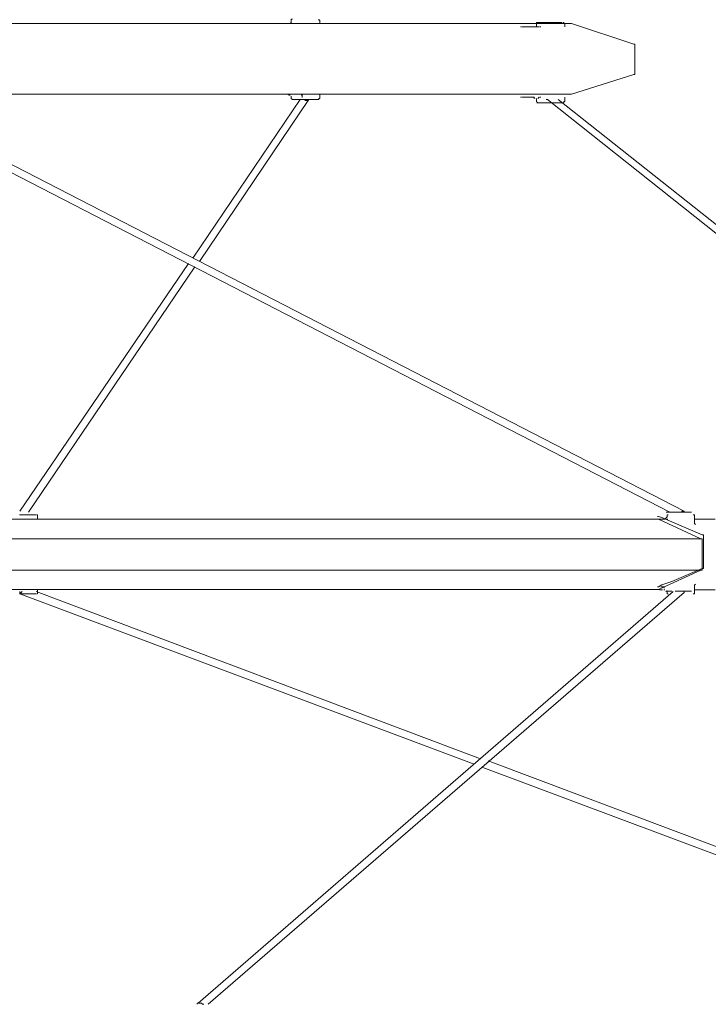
# Model space of a CAD drawing. Header units: millimetres. Extents: x 32.1 to 48.5, y -27.6 to 7.4.
# Tile 14 of 43: x 39.5 to 41.5, y -24.5 to -21.7. Entities that reach past the tile are written whole.
import ezdxf

# ---------------------------------------------------------------- set-up
doc = ezdxf.new("R2010")
doc.units = ezdxf.units.MM
doc.header["$MEASUREMENT"] = 0
doc.layers.add('Livello 1', color=7, linetype='Continuous', lineweight=0)

# ---------------------------------------------------------------- blocks, each defined once
blk = doc.blocks.new('Block_0')
at = {"layer": 'Livello 1', "color": 250, "lineweight": 5, "true_color": 0x1d1d1b}
for points, knots in [([(40.317, -21.6656), (40.317, -21.6656), (40.317, -21.6656), (40.317, -21.6656), (40.317, -21.6656), (40.3138, -21.6656), (40.3138, -21.6656), (40.3138, -21.6656), (40.3138, -21.6688), (40.3138, -21.6688)], [0, 0, 0, 0, 1, 1, 1, 2, 2, 2, 3, 3, 3, 3]), ([(40.3961, -21.6688), (40.3961, -21.6688), (40.3961, -21.6688), (40.3961, -21.6688), (40.3961, -21.6688), (40.3929, -21.6688), (40.3929, -21.6688), (40.3929, -21.6688), (40.3929, -21.6656), (40.3929, -21.6656)], [0, 0, 0, 0, 1, 1, 1, 2, 2, 2, 3, 3, 3, 3]), ([(41.1198, -21.6781), (41.1198, -21.6781), (41.1166, -21.6781), (41.1166, -21.6781), (41.1166, -21.6781), (41.1073, -21.6781), (41.1073, -21.6781), (41.1073, -21.6781), (41.0913, -21.6781), (41.0913, -21.6781), (41.0913, -21.6781), (41.066, -21.6781), (41.066, -21.6781), (41.066, -21.6781), (41.0378, -21.6781), (41.0378, -21.6781), (41.0378, -21.6781), (41, -21.6781), (41, -21.6781), (41, -21.6781), (40.9587, -21.6781), (40.9587, -21.6781), (40.9587, -21.6781), (40.9081, -21.6781), (40.9081, -21.6781), (40.9081, -21.6781), (40.8543, -21.6781), (40.8543, -21.6781), (40.8543, -21.6781), (40.7911, -21.6781), (40.7911, -21.6781), (40.7911, -21.6781), (40.7248, -21.6781), (40.7248, -21.6781), (40.7248, -21.6781), (40.6521, -21.6781), (40.6521, -21.6781), (40.6521, -21.6781), (40.5732, -21.6781), (40.5732, -21.6781), (40.5732, -21.6781), (40.4909, -21.6781), (40.4909, -21.6781), (40.4909, -21.6781), (40.399, -21.6781), (40.399, -21.6781), (40.399, -21.6781), (40.3074, -21.6781), (40.3074, -21.6781), (40.3074, -21.6781), (40.2064, -21.6781), (40.2064, -21.6781), (40.2064, -21.6781), (40.1049, -21.6781), (40.1049, -21.6781), (40.1049, -21.6781), (39.9976, -21.6781), (39.9976, -21.6781), (39.9976, -21.6781), (39.887, -21.6781), (39.887, -21.6781), (39.887, -21.6781), (39.7701, -21.6781), (39.7701, -21.6781), (39.7701, -21.6781), (39.6532, -21.6781), (39.6532, -21.6781), (39.6532, -21.6781), (39.5298, -21.6781), (39.5298, -21.6781), (39.5298, -21.6781), (39.4065, -21.6781), (39.4065, -21.6781), (39.4065, -21.6781), (39.28, -21.6781), (39.28, -21.6781), (39.28, -21.6781), (39.1505, -21.6781), (39.1505, -21.6781)], [0, 0, 0, 0, 1, 1, 1, 2, 2, 2, 3, 3, 3, 4, 4, 4, 5, 5, 5, 6, 6, 6, 7, 7, 7, 8, 8, 8, 9, 9, 9, 10, 10, 10, 11, 11, 11, 12, 12, 12, 13, 13, 13, 14, 14, 14, 15, 15, 15, 16, 16, 16, 17, 17, 17, 18, 18, 18, 19, 19, 19, 20, 20, 20, 21, 21, 21, 22, 22, 22, 23, 23, 23, 24, 24, 24, 25, 25, 25, 26, 26, 26, 26]), ([(40.3138, -21.6749), (40.3138, -21.6749), (40.3106, -21.6781), (40.3106, -21.6781), (40.3106, -21.6781), (40.3074, -21.6781), (40.3074, -21.6781)], [0, 0, 0, 0, 1, 1, 1, 2, 2, 2, 2]), ([(40.3138, -21.6717), (40.3138, -21.6717), (40.3138, -21.6717), (40.3138, -21.6717), (40.3138, -21.6717), (40.3138, -21.6749), (40.3138, -21.6749)], [0, 0, 0, 0, 1, 1, 1, 2, 2, 2, 2]), ([(40.3423, -21.6781), (40.3423, -21.6781), (40.3423, -21.6781), (40.3423, -21.6781), (40.3423, -21.6781), (40.3484, -21.6781), (40.3484, -21.6781)], [0, 0, 0, 0, 1, 1, 1, 2, 2, 2, 2]), ([(41.017, -21.688), (41.017, -21.688), (41.017, -21.688), (41.017, -21.688), (41.017, -21.688), (41.0202, -21.688), (41.0202, -21.688), (41.0202, -21.688), (41.0231, -21.688), (41.0231, -21.688), (41.0231, -21.688), (41.0263, -21.688), (41.0263, -21.688)], [0, 0, 0, 0, 1, 1, 1, 2, 2, 2, 3, 3, 3, 4, 4, 4, 4]), ([(41.0253, -21.6752), (41.0253, -21.6752), (41.0253, -21.6752), (41.0253, -21.6752), (41.0253, -21.6752), (41.0221, -21.6752), (41.0221, -21.6752), (41.0221, -21.6752), (41.0221, -21.6784), (41.0221, -21.6784)], [0, 0, 0, 0, 1, 1, 1, 2, 2, 2, 3, 3, 3, 3]), ([(41.0221, -21.6845), (41.0221, -21.6845), (41.0221, -21.6845), (41.0221, -21.6845), (41.0221, -21.6845), (41.0221, -21.6877), (41.0221, -21.6877)], [0, 0, 0, 0, 1, 1, 1, 2, 2, 2, 2]), ([(41.0231, -21.6752), (41.0231, -21.6752), (41.0263, -21.6752), (41.0263, -21.6752), (41.0263, -21.6752), (41.0293, -21.6752), (41.0293, -21.6752), (41.0293, -21.6752), (41.0421, -21.6752), (41.0421, -21.6752), (41.0421, -21.6752), (41.0548, -21.6752), (41.0548, -21.6752), (41.0548, -21.6752), (41.0706, -21.6752), (41.0706, -21.6752), (41.0706, -21.6752), (41.0831, -21.6752), (41.0831, -21.6752), (41.0831, -21.6752), (41.0924, -21.6752), (41.0924, -21.6752), (41.0924, -21.6752), (41.0956, -21.6752), (41.0956, -21.6752)], [0, 0, 0, 0, 1, 1, 1, 2, 2, 2, 3, 3, 3, 4, 4, 4, 5, 5, 5, 6, 6, 6, 7, 7, 7, 8, 8, 8, 8]), ([(41.0263, -21.688), (41.0263, -21.688), (41.0263, -21.688), (41.0263, -21.688), (41.0263, -21.688), (41.0293, -21.688), (41.0293, -21.688)], [0, 0, 0, 0, 1, 1, 1, 2, 2, 2, 2]), ([(41.1041, -21.6784), (41.1041, -21.6784), (41.1041, -21.6784), (41.1041, -21.6784), (41.1041, -21.6784), (41.1012, -21.6784), (41.1012, -21.6784), (41.1012, -21.6784), (41.1012, -21.6752), (41.1012, -21.6752), (41.1012, -21.6752), (41.098, -21.6752), (41.098, -21.6752)], [0, 0, 0, 0, 1, 1, 1, 2, 2, 2, 3, 3, 3, 4, 4, 4, 4]), ([(41.123, -21.6781), (41.123, -21.6781), (41.123, -21.6781), (41.123, -21.6781), (41.123, -21.6781), (41.1198, -21.6781), (41.1198, -21.6781)], [0, 0, 0, 0, 1, 1, 1, 2, 2, 2, 2]), ([(41.3063, -21.7407), (41.3063, -21.7407), (41.3063, -21.7378), (41.3063, -21.7378), (41.3063, -21.7378), (41.3031, -21.7378), (41.3031, -21.7378)], [0, 0, 0, 0, 1, 1, 1, 2, 2, 2, 2]), ([(41.3031, -21.8257), (41.3031, -21.8257), (41.3031, -21.8257), (41.3031, -21.8257), (41.3031, -21.8257), (41.3063, -21.8257), (41.3063, -21.8257), (41.3063, -21.8257), (41.3063, -21.8225), (41.3063, -21.8225)], [0, 0, 0, 0, 1, 1, 1, 2, 2, 2, 3, 3, 3, 3]), ([(39.1505, -21.8819), (39.1505, -21.8819), (39.28, -21.8819), (39.28, -21.8819), (39.28, -21.8819), (39.4065, -21.8819), (39.4065, -21.8819), (39.4065, -21.8819), (39.5298, -21.8819), (39.5298, -21.8819), (39.5298, -21.8819), (39.6532, -21.8819), (39.6532, -21.8819), (39.6532, -21.8819), (39.7701, -21.8819), (39.7701, -21.8819), (39.7701, -21.8819), (39.887, -21.8819), (39.887, -21.8819), (39.887, -21.8819), (39.9976, -21.8819), (39.9976, -21.8819), (39.9976, -21.8819), (40.1049, -21.8819), (40.1049, -21.8819), (40.1049, -21.8819), (40.2064, -21.8819), (40.2064, -21.8819), (40.2064, -21.8819), (40.3074, -21.8819), (40.3074, -21.8819), (40.3074, -21.8819), (40.399, -21.8819), (40.399, -21.8819), (40.399, -21.8819), (40.4909, -21.8819), (40.4909, -21.8819), (40.4909, -21.8819), (40.5732, -21.8819), (40.5732, -21.8819), (40.5732, -21.8819), (40.6521, -21.8819), (40.6521, -21.8819), (40.6521, -21.8819), (40.7248, -21.8819), (40.7248, -21.8819), (40.7248, -21.8819), (40.7911, -21.8819), (40.7911, -21.8819), (40.7911, -21.8819), (40.8543, -21.8819), (40.8543, -21.8819), (40.8543, -21.8819), (40.9081, -21.8819), (40.9081, -21.8819), (40.9081, -21.8819), (40.9587, -21.8819), (40.9587, -21.8819), (40.9587, -21.8819), (41, -21.8819), (41, -21.8819), (41, -21.8819), (41.0378, -21.8819), (41.0378, -21.8819), (41.0378, -21.8819), (41.066, -21.8819), (41.066, -21.8819), (41.066, -21.8819), (41.0913, -21.8819), (41.0913, -21.8819), (41.0913, -21.8819), (41.1073, -21.8819), (41.1073, -21.8819), (41.1073, -21.8819), (41.1166, -21.8819), (41.1166, -21.8819), (41.1166, -21.8819), (41.1198, -21.8819), (41.1198, -21.8819)], [0, 0, 0, 0, 1, 1, 1, 2, 2, 2, 3, 3, 3, 4, 4, 4, 5, 5, 5, 6, 6, 6, 7, 7, 7, 8, 8, 8, 9, 9, 9, 10, 10, 10, 11, 11, 11, 12, 12, 12, 13, 13, 13, 14, 14, 14, 15, 15, 15, 16, 16, 16, 17, 17, 17, 18, 18, 18, 19, 19, 19, 20, 20, 20, 21, 21, 21, 22, 22, 22, 23, 23, 23, 24, 24, 24, 25, 25, 25, 26, 26, 26, 26]), ([(40.3042, -21.8821), (40.3042, -21.8821), (40.3042, -21.8821), (40.3042, -21.8821), (40.3042, -21.8821), (40.3074, -21.8851), (40.3074, -21.8851)], [0, 0, 0, 0, 1, 1, 1, 2, 2, 2, 2]), ([(40.3074, -21.8851), (40.3074, -21.8851), (40.3074, -21.8851), (40.3074, -21.8851), (40.3074, -21.8851), (40.3106, -21.8851), (40.3106, -21.8851)], [0, 0, 0, 0, 1, 1, 1, 2, 2, 2, 2]), ([(40.3138, -21.8883), (40.3138, -21.8883), (40.3138, -21.8883), (40.3138, -21.8883), (40.3138, -21.8883), (40.3138, -21.8915), (40.3138, -21.8915)], [0, 0, 0, 0, 1, 1, 1, 2, 2, 2, 2]), ([(40.9789, -21.8912), (40.9789, -21.8912), (40.9789, -21.8912), (40.9789, -21.8912), (40.9789, -21.8912), (40.9757, -21.8912), (40.9757, -21.8912)], [0, 0, 0, 0, 1, 1, 1, 2, 2, 2, 2]), ([(41.017, -21.8944), (41.017, -21.8944), (41.017, -21.8944), (41.017, -21.8944), (41.017, -21.8944), (41.0138, -21.8912), (41.0138, -21.8912)], [0, 0, 0, 0, 1, 1, 1, 2, 2, 2, 2]), ([(41.0157, -21.8912), (41.0157, -21.8912), (41.0157, -21.8912), (41.0157, -21.8912), (41.0157, -21.8912), (41.0157, -21.8944), (41.0157, -21.8944)], [0, 0, 0, 0, 1, 1, 1, 2, 2, 2, 2]), ([(41.1198, -21.8819), (41.1198, -21.8819), (41.1198, -21.8819), (41.1198, -21.8819), (41.1198, -21.8819), (41.123, -21.8819), (41.123, -21.8819)], [0, 0, 0, 0, 1, 1, 1, 2, 2, 2, 2]), ([(40.3138, -21.8947), (40.3138, -21.8947), (40.3138, -21.8947), (40.3138, -21.8947), (40.3138, -21.8947), (40.317, -21.8979), (40.317, -21.8979)], [0, 0, 0, 0, 1, 1, 1, 2, 2, 2, 2]), ([(40.3298, -21.8976), (40.3298, -21.8976), (40.3202, -21.8976), (40.3202, -21.8976), (40.3202, -21.8976), (40.317, -21.8976), (40.317, -21.8976)], [0, 0, 0, 0, 1, 1, 1, 2, 2, 2, 2]), ([(40.3929, -21.8976), (40.3929, -21.8976), (40.3897, -21.8976), (40.3897, -21.8976), (40.3897, -21.8976), (40.3801, -21.8976), (40.3801, -21.8976), (40.3801, -21.8976), (40.3708, -21.8976), (40.3708, -21.8976), (40.3708, -21.8976), (40.3548, -21.8976), (40.3548, -21.8976), (40.3548, -21.8976), (40.3423, -21.8976), (40.3423, -21.8976), (40.3423, -21.8976), (40.3298, -21.8976), (40.3298, -21.8976)], [0, 0, 0, 0, 1, 1, 1, 2, 2, 2, 3, 3, 3, 4, 4, 4, 5, 5, 5, 6, 6, 6, 6]), ([(40.3484, -21.8976), (40.3484, -21.8976), (40.3484, -21.8976), (40.3484, -21.8976), (40.3484, -21.8976), (40.3516, -21.8976), (40.3516, -21.8976), (40.3516, -21.8976), (40.3548, -21.9008), (40.3548, -21.9008), (40.3548, -21.9008), (40.358, -21.9008), (40.358, -21.9008)], [0, 0, 0, 0, 1, 1, 1, 2, 2, 2, 3, 3, 3, 4, 4, 4, 4]), ([(40.358, -21.9008), (40.358, -21.9008), (40.3612, -21.9008), (40.3612, -21.9008), (40.3612, -21.9008), (40.3644, -21.8976), (40.3644, -21.8976)], [0, 0, 0, 0, 1, 1, 1, 2, 2, 2, 2]), ([(40.3929, -21.8979), (40.3929, -21.8979), (40.3929, -21.8979), (40.3929, -21.8979), (40.3929, -21.8979), (40.3929, -21.8947), (40.3929, -21.8947), (40.3929, -21.8947), (40.3961, -21.8947), (40.3961, -21.8947)], [0, 0, 0, 0, 1, 1, 1, 2, 2, 2, 3, 3, 3, 3]), ([(41.0221, -21.9037), (41.0221, -21.9037), (41.0221, -21.9037), (41.0221, -21.9037), (41.0221, -21.9037), (41.0253, -21.9069), (41.0253, -21.9069)], [0, 0, 0, 0, 1, 1, 1, 2, 2, 2, 2]), ([(41.0956, -21.9072), (41.0956, -21.9072), (41.0956, -21.9072), (41.0956, -21.9072), (41.0956, -21.9072), (41.0924, -21.9072), (41.0924, -21.9072), (41.0924, -21.9072), (41.0831, -21.9072), (41.0831, -21.9072), (41.0831, -21.9072), (41.0706, -21.9072), (41.0706, -21.9072), (41.0706, -21.9072), (41.0548, -21.9072), (41.0548, -21.9072), (41.0548, -21.9072), (41.0421, -21.9072), (41.0421, -21.9072), (41.0421, -21.9072), (41.0293, -21.9072), (41.0293, -21.9072), (41.0293, -21.9072), (41.0263, -21.9072), (41.0263, -21.9072)], [0, 0, 0, 0, 1, 1, 1, 2, 2, 2, 3, 3, 3, 4, 4, 4, 5, 5, 5, 6, 6, 6, 7, 7, 7, 8, 8, 8, 8]), ([(41.0503, -21.8976), (41.0503, -21.8976), (41.0503, -21.8976), (41.0503, -21.8976), (41.0503, -21.8976), (41.0535, -21.8976), (41.0535, -21.8976)], [0, 0, 0, 0, 1, 1, 1, 2, 2, 2, 2]), ([(41.098, -21.9069), (41.098, -21.9069), (41.1012, -21.9069), (41.1012, -21.9069), (41.1012, -21.9069), (41.1012, -21.9037), (41.1012, -21.9037), (41.1012, -21.9037), (41.1041, -21.9037), (41.1041, -21.9037)], [0, 0, 0, 0, 1, 1, 1, 2, 2, 2, 3, 3, 3, 3]), ([(41.3966, -23.0888), (41.3966, -23.0888), (41.3998, -23.0888), (41.3998, -23.0888), (41.3998, -23.0888), (41.4062, -23.0888), (41.4062, -23.0888), (41.4062, -23.0888), (41.419, -23.0888), (41.419, -23.0888), (41.419, -23.0888), (41.4312, -23.0888), (41.4312, -23.0888), (41.4312, -23.0888), (41.4472, -23.0888), (41.4472, -23.0888), (41.4472, -23.0888), (41.46, -23.0888), (41.46, -23.0888), (41.46, -23.0888), (41.4661, -23.0888), (41.4661, -23.0888), (41.4661, -23.0888), (41.4693, -23.0888), (41.4693, -23.0888)], [0, 0, 0, 0, 1, 1, 1, 2, 2, 2, 3, 3, 3, 4, 4, 4, 5, 5, 5, 6, 6, 6, 7, 7, 7, 8, 8, 8, 8]), ([(41.4422, -23.0896), (41.4422, -23.0896), (41.4422, -23.0864), (41.4422, -23.0864), (41.4422, -23.0864), (41.4454, -23.0864), (41.4454, -23.0864), (41.4454, -23.0864), (41.4485, -23.0864), (41.4485, -23.0864)], [0, 0, 0, 0, 1, 1, 1, 2, 2, 2, 3, 3, 3, 3]), ([(35.4321, -23.1093), (35.4321, -23.1093), (35.552, -23.1093), (35.552, -23.1093), (35.552, -23.1093), (35.6785, -23.1093), (35.6785, -23.1093), (35.6785, -23.1093), (35.8045, -23.1093), (35.8045, -23.1093), (35.8045, -23.1093), (35.9374, -23.1093), (35.9374, -23.1093), (35.9374, -23.1093), (36.0733, -23.1093), (36.0733, -23.1093), (36.0733, -23.1093), (36.2121, -23.1093), (36.2121, -23.1093), (36.2121, -23.1093), (36.3575, -23.1093), (36.3575, -23.1093), (36.3575, -23.1093), (36.5027, -23.1093), (36.5027, -23.1093), (36.5027, -23.1093), (36.6513, -23.1093), (36.6513, -23.1093), (36.6513, -23.1093), (36.7997, -23.1093), (36.7997, -23.1093), (36.7997, -23.1093), (36.9545, -23.1093), (36.9545, -23.1093), (36.9545, -23.1093), (37.1092, -23.1093), (37.1092, -23.1093), (37.1092, -23.1093), (37.2675, -23.1093), (37.2675, -23.1093), (37.2675, -23.1093), (37.4252, -23.1093), (37.4252, -23.1093), (37.4252, -23.1093), (37.5863, -23.1093), (37.5863, -23.1093), (37.5863, -23.1093), (37.7472, -23.1093), (37.7472, -23.1093), (37.7472, -23.1093), (37.9116, -23.1093), (37.9116, -23.1093), (37.9116, -23.1093), (38.0727, -23.1093), (38.0727, -23.1093), (38.0727, -23.1093), (38.2371, -23.1093), (38.2371, -23.1093), (38.2371, -23.1093), (38.4012, -23.1093), (38.4012, -23.1093), (38.4012, -23.1093), (38.5655, -23.1093), (38.5655, -23.1093), (38.5655, -23.1093), (38.7299, -23.1093), (38.7299, -23.1093), (38.7299, -23.1093), (38.8942, -23.1093), (38.8942, -23.1093), (38.8942, -23.1093), (39.0551, -23.1093), (39.0551, -23.1093), (39.0551, -23.1093), (39.2163, -23.1093), (39.2163, -23.1093), (39.2163, -23.1093), (39.3775, -23.1093), (39.3775, -23.1093), (39.3775, -23.1093), (39.5354, -23.1093), (39.5354, -23.1093), (39.5354, -23.1093), (39.6931, -23.1093), (39.6931, -23.1093), (39.6931, -23.1093), (39.8481, -23.1093), (39.8481, -23.1093), (39.8481, -23.1093), (40.0029, -23.1093), (40.0029, -23.1093), (40.0029, -23.1093), (40.1545, -23.1093), (40.1545, -23.1093), (40.1545, -23.1093), (40.3029, -23.1093), (40.3029, -23.1093), (40.3029, -23.1093), (40.448, -23.1093), (40.448, -23.1093), (40.448, -23.1093), (40.5903, -23.1093), (40.5903, -23.1093), (40.5903, -23.1093), (40.7296, -23.1093), (40.7296, -23.1093), (40.7296, -23.1093), (40.8652, -23.1093), (40.8652, -23.1093), (40.8652, -23.1093), (40.9978, -23.1093), (40.9978, -23.1093), (40.9978, -23.1093), (41.1276, -23.1093), (41.1276, -23.1093), (41.1276, -23.1093), (41.2506, -23.1093), (41.2506, -23.1093), (41.2506, -23.1093), (41.3708, -23.1093), (41.3708, -23.1093)], [0, 0, 0, 0, 1, 1, 1, 2, 2, 2, 3, 3, 3, 4, 4, 4, 5, 5, 5, 6, 6, 6, 7, 7, 7, 8, 8, 8, 9, 9, 9, 10, 10, 10, 11, 11, 11, 12, 12, 12, 13, 13, 13, 14, 14, 14, 15, 15, 15, 16, 16, 16, 17, 17, 17, 18, 18, 18, 19, 19, 19, 20, 20, 20, 21, 21, 21, 22, 22, 22, 23, 23, 23, 24, 24, 24, 25, 25, 25, 26, 26, 26, 27, 27, 27, 28, 28, 28, 29, 29, 29, 30, 30, 30, 31, 31, 31, 32, 32, 32, 33, 33, 33, 34, 34, 34, 35, 35, 35, 36, 36, 36, 37, 37, 37, 38, 38, 38, 39, 39, 39, 40, 40, 40, 40]), ([(39.529, -23.0968), (39.529, -23.0968), (39.5418, -23.0968), (39.5418, -23.0968), (39.5418, -23.0968), (39.5573, -23.0968), (39.5573, -23.0968), (39.5573, -23.0968), (39.5668, -23.0968), (39.5668, -23.0968), (39.5668, -23.0968), (39.5732, -23.0968), (39.5732, -23.0968), (39.5732, -23.0968), (39.5764, -23.0968), (39.5764, -23.0968)], [0, 0, 0, 0, 1, 1, 1, 2, 2, 2, 3, 3, 3, 4, 4, 4, 5, 5, 5, 5]), ([(39.5479, -23.1093), (39.5479, -23.1093), (39.5479, -23.1093), (39.5479, -23.1093), (39.5479, -23.1093), (39.5573, -23.1093), (39.5573, -23.1093)], [0, 0, 0, 0, 1, 1, 1, 2, 2, 2, 2]), ([(39.5804, -23.1), (39.5804, -23.1), (39.5804, -23.1), (39.5804, -23.1), (39.5804, -23.1), (39.5804, -23.0968), (39.5804, -23.0968), (39.5804, -23.0968), (39.5775, -23.0968), (39.5775, -23.0968)], [0, 0, 0, 0, 1, 1, 1, 2, 2, 2, 3, 3, 3, 3]), ([(41.3761, -23.1093), (41.3761, -23.1093), (41.3162, -23.1093), (41.3162, -23.1093), (41.3162, -23.1093), (41.1896, -23.1093), (41.1896, -23.1093), (41.1896, -23.1093), (41.0599, -23.1093), (41.0599, -23.1093), (41.0599, -23.1093), (40.9275, -23.1093), (40.9275, -23.1093), (40.9275, -23.1093), (40.7914, -23.1093), (40.7914, -23.1093), (40.7914, -23.1093), (40.6491, -23.1093), (40.6491, -23.1093), (40.6491, -23.1093), (40.5069, -23.1093), (40.5069, -23.1093), (40.5069, -23.1093), (40.3583, -23.1093), (40.3583, -23.1093), (40.3583, -23.1093), (40.2067, -23.1093), (40.2067, -23.1093), (40.2067, -23.1093), (40.0549, -23.1093), (40.0549, -23.1093), (40.0549, -23.1093), (39.8998, -23.1093), (39.8998, -23.1093), (39.8998, -23.1093), (39.7416, -23.1093), (39.7416, -23.1093), (39.7416, -23.1093), (39.5804, -23.1093), (39.5804, -23.1093)], [0, 0, 0, 0, 1, 1, 1, 2, 2, 2, 3, 3, 3, 4, 4, 4, 5, 5, 5, 6, 6, 6, 7, 7, 7, 8, 8, 8, 9, 9, 9, 10, 10, 10, 11, 11, 11, 12, 12, 12, 13, 13, 13, 13]), ([(41.3748, -23.1014), (41.3748, -23.1014), (41.3748, -23.1014), (41.3748, -23.1014), (41.3748, -23.1014), (41.3716, -23.1014), (41.3716, -23.1014)], [0, 0, 0, 0, 1, 1, 1, 2, 2, 2, 2]), ([(41.3926, -23.1093), (41.3926, -23.1093), (41.3926, -23.1093), (41.3926, -23.1093), (41.3926, -23.1093), (41.3894, -23.1093), (41.3894, -23.1093)], [0, 0, 0, 0, 1, 1, 1, 2, 2, 2, 2]), ([(41.3958, -23.1062), (41.3958, -23.1062), (41.3958, -23.1062), (41.3958, -23.1062), (41.3958, -23.1062), (41.3926, -23.1093), (41.3926, -23.1093)], [0, 0, 0, 0, 1, 1, 1, 2, 2, 2, 2]), ([(41.399, -23.103), (41.399, -23.103), (41.399, -23.103), (41.399, -23.103), (41.399, -23.103), (41.3958, -23.1062), (41.3958, -23.1062)], [0, 0, 0, 0, 1, 1, 1, 2, 2, 2, 2]), ([(41.4022, -23.0968), (41.4022, -23.0968), (41.4022, -23.0968), (41.4022, -23.0968), (41.4022, -23.0968), (41.399, -23.0968), (41.399, -23.0968), (41.399, -23.0968), (41.399, -23.1), (41.399, -23.1)], [0, 0, 0, 0, 1, 1, 1, 2, 2, 2, 3, 3, 3, 3]), ([(41.4781, -23.1), (41.4781, -23.1), (41.4781, -23.1), (41.4781, -23.1), (41.4781, -23.1), (41.4781, -23.0968), (41.4781, -23.0968), (41.4781, -23.0968), (41.4749, -23.0968), (41.4749, -23.0968)], [0, 0, 0, 0, 1, 1, 1, 2, 2, 2, 3, 3, 3, 3]), ([(41.4813, -23.1251), (41.4813, -23.1251), (41.4813, -23.1251), (41.4813, -23.1251), (41.4813, -23.1251), (41.4781, -23.1221), (41.4781, -23.1221)], [0, 0, 0, 0, 1, 1, 1, 2, 2, 2, 2]), ([(35.3056, -23.1658), (35.3056, -23.1658), (35.4321, -23.1658), (35.4321, -23.1658), (35.4321, -23.1658), (35.5613, -23.1658), (35.5613, -23.1658), (35.5613, -23.1658), (35.694, -23.1658), (35.694, -23.1658), (35.694, -23.1658), (35.8333, -23.1658), (35.8333, -23.1658), (35.8333, -23.1658), (35.9753, -23.1658), (35.9753, -23.1658), (35.9753, -23.1658), (36.1207, -23.1658), (36.1207, -23.1658), (36.1207, -23.1658), (36.2688, -23.1658), (36.2688, -23.1658), (36.2688, -23.1658), (36.4206, -23.1658), (36.4206, -23.1658), (36.4206, -23.1658), (36.5754, -23.1658), (36.5754, -23.1658), (36.5754, -23.1658), (36.7336, -23.1658), (36.7336, -23.1658), (36.7336, -23.1658), (36.8913, -23.1658), (36.8913, -23.1658), (36.8913, -23.1658), (37.0557, -23.1658), (37.0557, -23.1658), (37.0557, -23.1658), (37.2198, -23.1658), (37.2198, -23.1658), (37.2198, -23.1658), (37.3839, -23.1658), (37.3839, -23.1658), (37.3839, -23.1658), (37.5517, -23.1658), (37.5517, -23.1658), (37.5517, -23.1658), (37.719, -23.1658), (37.719, -23.1658), (37.719, -23.1658), (37.8895, -23.1658), (37.8895, -23.1658), (37.8895, -23.1658), (38.0602, -23.1658), (38.0602, -23.1658), (38.0602, -23.1658), (38.2307, -23.1658), (38.2307, -23.1658), (38.2307, -23.1658), (38.4012, -23.1658), (38.4012, -23.1658), (38.4012, -23.1658), (38.5717, -23.1658), (38.5717, -23.1658), (38.5717, -23.1658), (38.7424, -23.1658), (38.7424, -23.1658), (38.7424, -23.1658), (38.9132, -23.1658), (38.9132, -23.1658), (38.9132, -23.1658), (39.0836, -23.1658), (39.0836, -23.1658), (39.0836, -23.1658), (39.2512, -23.1658), (39.2512, -23.1658), (39.2512, -23.1658), (39.4185, -23.1658), (39.4185, -23.1658), (39.4185, -23.1658), (39.5858, -23.1658), (39.5858, -23.1658), (39.5858, -23.1658), (39.7501, -23.1658), (39.7501, -23.1658), (39.7501, -23.1658), (39.911, -23.1658), (39.911, -23.1658), (39.911, -23.1658), (40.0724, -23.1658), (40.0724, -23.1658), (40.0724, -23.1658), (40.2301, -23.1658), (40.2301, -23.1658), (40.2301, -23.1658), (40.3817, -23.1658), (40.3817, -23.1658), (40.3817, -23.1658), (40.5367, -23.1658), (40.5367, -23.1658), (40.5367, -23.1658), (40.6851, -23.1658), (40.6851, -23.1658), (40.6851, -23.1658), (40.8306, -23.1658), (40.8306, -23.1658), (40.8306, -23.1658), (40.9693, -23.1658), (40.9693, -23.1658), (40.9693, -23.1658), (41.1084, -23.1658), (41.1084, -23.1658), (41.1084, -23.1658), (41.241, -23.1658), (41.241, -23.1658), (41.241, -23.1658), (41.374, -23.1658), (41.374, -23.1658), (41.374, -23.1658), (41.4968, -23.1658), (41.4968, -23.1658)], [0, 0, 0, 0, 1, 1, 1, 2, 2, 2, 3, 3, 3, 4, 4, 4, 5, 5, 5, 6, 6, 6, 7, 7, 7, 8, 8, 8, 9, 9, 9, 10, 10, 10, 11, 11, 11, 12, 12, 12, 13, 13, 13, 14, 14, 14, 15, 15, 15, 16, 16, 16, 17, 17, 17, 18, 18, 18, 19, 19, 19, 20, 20, 20, 21, 21, 21, 22, 22, 22, 23, 23, 23, 24, 24, 24, 25, 25, 25, 26, 26, 26, 27, 27, 27, 28, 28, 28, 29, 29, 29, 30, 30, 30, 31, 31, 31, 32, 32, 32, 33, 33, 33, 34, 34, 34, 35, 35, 35, 36, 36, 36, 37, 37, 37, 38, 38, 38, 39, 39, 39, 40, 40, 40, 40]), ([(41.4968, -23.1658), (41.4968, -23.1658), (41.4968, -23.1658), (41.4968, -23.1658), (41.4968, -23.1658), (41.5, -23.1658), (41.5, -23.1658), (41.5, -23.1658), (41.5, -23.169), (41.5, -23.169)], [0, 0, 0, 0, 1, 1, 1, 2, 2, 2, 3, 3, 3, 3]), ([(41.504, -23.1578), (41.504, -23.1578), (41.504, -23.1578), (41.504, -23.1578), (41.504, -23.1578), (41.504, -23.1546), (41.504, -23.1546), (41.504, -23.1546), (41.5008, -23.1546), (41.5008, -23.1546)], [0, 0, 0, 0, 1, 1, 1, 2, 2, 2, 3, 3, 3, 3]), ([(41.4968, -23.2567), (41.4968, -23.2567), (41.374, -23.2567), (41.374, -23.2567), (41.374, -23.2567), (41.241, -23.2567), (41.241, -23.2567), (41.241, -23.2567), (41.1084, -23.2567), (41.1084, -23.2567), (41.1084, -23.2567), (40.9693, -23.2567), (40.9693, -23.2567), (40.9693, -23.2567), (40.8306, -23.2567), (40.8306, -23.2567), (40.8306, -23.2567), (40.6851, -23.2567), (40.6851, -23.2567), (40.6851, -23.2567), (40.5367, -23.2567), (40.5367, -23.2567), (40.5367, -23.2567), (40.3817, -23.2567), (40.3817, -23.2567), (40.3817, -23.2567), (40.2301, -23.2567), (40.2301, -23.2567), (40.2301, -23.2567), (40.0724, -23.2567), (40.0724, -23.2567), (40.0724, -23.2567), (39.911, -23.2567), (39.911, -23.2567), (39.911, -23.2567), (39.7501, -23.2567), (39.7501, -23.2567), (39.7501, -23.2567), (39.5858, -23.2567), (39.5858, -23.2567), (39.5858, -23.2567), (39.4185, -23.2567), (39.4185, -23.2567), (39.4185, -23.2567), (39.2512, -23.2567), (39.2512, -23.2567), (39.2512, -23.2567), (39.0836, -23.2567), (39.0836, -23.2567), (39.0836, -23.2567), (38.9132, -23.2567), (38.9132, -23.2567), (38.9132, -23.2567), (38.7424, -23.2567), (38.7424, -23.2567), (38.7424, -23.2567), (38.5717, -23.2567), (38.5717, -23.2567), (38.5717, -23.2567), (38.4012, -23.2567), (38.4012, -23.2567), (38.4012, -23.2567), (38.2307, -23.2567), (38.2307, -23.2567), (38.2307, -23.2567), (38.0602, -23.2567), (38.0602, -23.2567), (38.0602, -23.2567), (37.8895, -23.2567), (37.8895, -23.2567), (37.8895, -23.2567), (37.719, -23.2567), (37.719, -23.2567), (37.719, -23.2567), (37.5517, -23.2567), (37.5517, -23.2567), (37.5517, -23.2567), (37.3839, -23.2567), (37.3839, -23.2567), (37.3839, -23.2567), (37.2198, -23.2567), (37.2198, -23.2567), (37.2198, -23.2567), (37.0557, -23.2567), (37.0557, -23.2567), (37.0557, -23.2567), (36.8913, -23.2567), (36.8913, -23.2567), (36.8913, -23.2567), (36.7336, -23.2567), (36.7336, -23.2567), (36.7336, -23.2567), (36.5754, -23.2567), (36.5754, -23.2567), (36.5754, -23.2567), (36.4206, -23.2567), (36.4206, -23.2567), (36.4206, -23.2567), (36.2688, -23.2567), (36.2688, -23.2567), (36.2688, -23.2567), (36.1207, -23.2567), (36.1207, -23.2567), (36.1207, -23.2567), (35.9753, -23.2567), (35.9753, -23.2567), (35.9753, -23.2567), (35.8333, -23.2567), (35.8333, -23.2567), (35.8333, -23.2567), (35.694, -23.2567), (35.694, -23.2567), (35.694, -23.2567), (35.5613, -23.2567), (35.5613, -23.2567), (35.5613, -23.2567), (35.4321, -23.2567), (35.4321, -23.2567), (35.4321, -23.2567), (35.3056, -23.2567), (35.3056, -23.2567)], [0, 0, 0, 0, 1, 1, 1, 2, 2, 2, 3, 3, 3, 4, 4, 4, 5, 5, 5, 6, 6, 6, 7, 7, 7, 8, 8, 8, 9, 9, 9, 10, 10, 10, 11, 11, 11, 12, 12, 12, 13, 13, 13, 14, 14, 14, 15, 15, 15, 16, 16, 16, 17, 17, 17, 18, 18, 18, 19, 19, 19, 20, 20, 20, 21, 21, 21, 22, 22, 22, 23, 23, 23, 24, 24, 24, 25, 25, 25, 26, 26, 26, 27, 27, 27, 28, 28, 28, 29, 29, 29, 30, 30, 30, 31, 31, 31, 32, 32, 32, 33, 33, 33, 34, 34, 34, 35, 35, 35, 36, 36, 36, 37, 37, 37, 38, 38, 38, 39, 39, 39, 40, 40, 40, 40]), ([(41.5, -23.2535), (41.5, -23.2535), (41.5, -23.2535), (41.5, -23.2535), (41.5, -23.2535), (41.5, -23.2567), (41.5, -23.2567), (41.5, -23.2567), (41.4968, -23.2567), (41.4968, -23.2567)], [0, 0, 0, 0, 1, 1, 1, 2, 2, 2, 3, 3, 3, 3]), ([(41.5008, -23.2519), (41.5008, -23.2519), (41.5008, -23.2519), (41.5008, -23.2519), (41.5008, -23.2519), (41.504, -23.2519), (41.504, -23.2519), (41.504, -23.2519), (41.504, -23.2489), (41.504, -23.2489)], [0, 0, 0, 0, 1, 1, 1, 2, 2, 2, 3, 3, 3, 3]), ([(35.4321, -23.3129), (35.4321, -23.3129), (35.552, -23.3129), (35.552, -23.3129), (35.552, -23.3129), (35.6751, -23.3129), (35.6751, -23.3129), (35.6751, -23.3129), (35.8045, -23.3129), (35.8045, -23.3129), (35.8045, -23.3129), (35.9374, -23.3129), (35.9374, -23.3129), (35.9374, -23.3129), (36.0733, -23.3129), (36.0733, -23.3129), (36.0733, -23.3129), (36.2121, -23.3129), (36.2121, -23.3129), (36.2121, -23.3129), (36.3543, -23.3129), (36.3543, -23.3129), (36.3543, -23.3129), (36.4998, -23.3129), (36.4998, -23.3129), (36.4998, -23.3129), (36.6481, -23.3129), (36.6481, -23.3129), (36.6481, -23.3129), (36.7997, -23.3129), (36.7997, -23.3129), (36.7997, -23.3129), (36.9545, -23.3129), (36.9545, -23.3129), (36.9545, -23.3129), (37.1092, -23.3129), (37.1092, -23.3129), (37.1092, -23.3129), (37.2675, -23.3129), (37.2675, -23.3129), (37.2675, -23.3129), (37.4252, -23.3129), (37.4252, -23.3129), (37.4252, -23.3129), (37.5863, -23.3129), (37.5863, -23.3129), (37.5863, -23.3129), (37.7472, -23.3129), (37.7472, -23.3129), (37.7472, -23.3129), (37.9116, -23.3129), (37.9116, -23.3129), (37.9116, -23.3129), (38.0727, -23.3129), (38.0727, -23.3129), (38.0727, -23.3129), (38.2371, -23.3129), (38.2371, -23.3129), (38.2371, -23.3129), (38.4012, -23.3129), (38.4012, -23.3129), (38.4012, -23.3129), (38.5655, -23.3129), (38.5655, -23.3129), (38.5655, -23.3129), (38.7299, -23.3129), (38.7299, -23.3129), (38.7299, -23.3129), (38.8942, -23.3129), (38.8942, -23.3129), (38.8942, -23.3129), (39.0551, -23.3129), (39.0551, -23.3129), (39.0551, -23.3129), (39.2163, -23.3129), (39.2163, -23.3129), (39.2163, -23.3129), (39.3775, -23.3129), (39.3775, -23.3129), (39.3775, -23.3129), (39.5386, -23.3129), (39.5386, -23.3129), (39.5386, -23.3129), (39.6931, -23.3129), (39.6931, -23.3129), (39.6931, -23.3129), (39.8511, -23.3129), (39.8511, -23.3129), (39.8511, -23.3129), (40.0029, -23.3129), (40.0029, -23.3129), (40.0029, -23.3129), (40.1545, -23.3129), (40.1545, -23.3129), (40.1545, -23.3129), (40.3029, -23.3129), (40.3029, -23.3129), (40.3029, -23.3129), (40.448, -23.3129), (40.448, -23.3129), (40.448, -23.3129), (40.5903, -23.3129), (40.5903, -23.3129), (40.5903, -23.3129), (40.7296, -23.3129), (40.7296, -23.3129), (40.7296, -23.3129), (40.8652, -23.3129), (40.8652, -23.3129), (40.8652, -23.3129), (40.9978, -23.3129), (40.9978, -23.3129), (40.9978, -23.3129), (41.1276, -23.3129), (41.1276, -23.3129), (41.1276, -23.3129), (41.2506, -23.3129), (41.2506, -23.3129), (41.2506, -23.3129), (41.374, -23.3129), (41.374, -23.3129)], [0, 0, 0, 0, 1, 1, 1, 2, 2, 2, 3, 3, 3, 4, 4, 4, 5, 5, 5, 6, 6, 6, 7, 7, 7, 8, 8, 8, 9, 9, 9, 10, 10, 10, 11, 11, 11, 12, 12, 12, 13, 13, 13, 14, 14, 14, 15, 15, 15, 16, 16, 16, 17, 17, 17, 18, 18, 18, 19, 19, 19, 20, 20, 20, 21, 21, 21, 22, 22, 22, 23, 23, 23, 24, 24, 24, 25, 25, 25, 26, 26, 26, 27, 27, 27, 28, 28, 28, 29, 29, 29, 30, 30, 30, 31, 31, 31, 32, 32, 32, 33, 33, 33, 34, 34, 34, 35, 35, 35, 36, 36, 36, 37, 37, 37, 38, 38, 38, 39, 39, 39, 40, 40, 40, 40]), ([(39.5804, -23.3129), (39.5804, -23.3129), (39.7416, -23.3129), (39.7416, -23.3129), (39.7416, -23.3129), (39.8998, -23.3129), (39.8998, -23.3129), (39.8998, -23.3129), (40.0549, -23.3129), (40.0549, -23.3129), (40.0549, -23.3129), (40.2067, -23.3129), (40.2067, -23.3129), (40.2067, -23.3129), (40.3583, -23.3129), (40.3583, -23.3129), (40.3583, -23.3129), (40.5069, -23.3129), (40.5069, -23.3129), (40.5069, -23.3129), (40.6491, -23.3129), (40.6491, -23.3129), (40.6491, -23.3129), (40.7914, -23.3129), (40.7914, -23.3129), (40.7914, -23.3129), (40.9275, -23.3129), (40.9275, -23.3129), (40.9275, -23.3129), (41.0599, -23.3129), (41.0599, -23.3129), (41.0599, -23.3129), (41.1896, -23.3129), (41.1896, -23.3129), (41.1896, -23.3129), (41.3162, -23.3129), (41.3162, -23.3129), (41.3162, -23.3129), (41.3761, -23.3129), (41.3761, -23.3129)], [0, 0, 0, 0, 1, 1, 1, 2, 2, 2, 3, 3, 3, 4, 4, 4, 5, 5, 5, 6, 6, 6, 7, 7, 7, 8, 8, 8, 9, 9, 9, 10, 10, 10, 11, 11, 11, 12, 12, 12, 13, 13, 13, 13]), ([(41.3716, -23.3051), (41.3716, -23.3051), (41.3716, -23.3051), (41.3716, -23.3051), (41.3716, -23.3051), (41.3748, -23.3051), (41.3748, -23.3051)], [0, 0, 0, 0, 1, 1, 1, 2, 2, 2, 2]), ([(41.3905, -23.3083), (41.3905, -23.3083), (41.3905, -23.3083), (41.3905, -23.3083), (41.3905, -23.3083), (41.3905, -23.3051), (41.3905, -23.3051), (41.3905, -23.3051), (41.3873, -23.3051), (41.3873, -23.3051), (41.3873, -23.3051), (41.3841, -23.3051), (41.3841, -23.3051)], [0, 0, 0, 0, 1, 1, 1, 2, 2, 2, 3, 3, 3, 4, 4, 4, 4]), ([(41.3894, -23.3131), (41.3894, -23.3131), (41.3894, -23.3131), (41.3894, -23.3131), (41.3894, -23.3131), (41.3926, -23.3131), (41.3926, -23.3131)], [0, 0, 0, 0, 1, 1, 1, 2, 2, 2, 2]), ([(41.4781, -23.3003), (41.4781, -23.3003), (41.4781, -23.3003), (41.4781, -23.3003), (41.4781, -23.3003), (41.4813, -23.2974), (41.4813, -23.2974)], [0, 0, 0, 0, 1, 1, 1, 2, 2, 2, 2]), ([(39.5764, -23.3254), (39.5764, -23.3254), (39.5732, -23.3254), (39.5732, -23.3254), (39.5732, -23.3254), (39.5668, -23.3254), (39.5668, -23.3254), (39.5668, -23.3254), (39.5573, -23.3254), (39.5573, -23.3254), (39.5573, -23.3254), (39.5418, -23.3254), (39.5418, -23.3254), (39.5418, -23.3254), (39.529, -23.3254), (39.529, -23.3254)], [0, 0, 0, 0, 1, 1, 1, 2, 2, 2, 3, 3, 3, 4, 4, 4, 5, 5, 5, 5]), ([(39.5298, -23.3246), (39.5298, -23.3246), (39.5298, -23.3246), (39.5298, -23.3246), (39.5298, -23.3246), (39.5298, -23.3219), (39.5298, -23.3219), (39.5298, -23.3219), (39.533, -23.3219), (39.533, -23.3219), (39.533, -23.3219), (39.5362, -23.3187), (39.5362, -23.3187)], [0, 0, 0, 0, 1, 1, 1, 2, 2, 2, 3, 3, 3, 4, 4, 4, 4]), ([(39.5775, -23.3254), (39.5775, -23.3254), (39.5775, -23.3254), (39.5775, -23.3254), (39.5775, -23.3254), (39.5804, -23.3254), (39.5804, -23.3254), (39.5804, -23.3254), (39.5804, -23.3225), (39.5804, -23.3225)], [0, 0, 0, 0, 1, 1, 1, 2, 2, 2, 3, 3, 3, 3]), ([(41.4126, -23.3177), (41.4126, -23.3177), (41.4062, -23.3177), (41.4062, -23.3177), (41.4062, -23.3177), (41.3998, -23.3177), (41.3998, -23.3177), (41.3998, -23.3177), (41.3966, -23.3177), (41.3966, -23.3177)], [0, 0, 0, 0, 1, 1, 1, 2, 2, 2, 3, 3, 3, 3]), ([(41.399, -23.3222), (41.399, -23.3222), (41.399, -23.3222), (41.399, -23.3222), (41.399, -23.3222), (41.399, -23.3254), (41.399, -23.3254), (41.399, -23.3254), (41.4022, -23.3254), (41.4022, -23.3254)], [0, 0, 0, 0, 1, 1, 1, 2, 2, 2, 3, 3, 3, 3]), ([(41.4693, -23.3177), (41.4693, -23.3177), (41.4693, -23.3177), (41.4693, -23.3177), (41.4693, -23.3177), (41.4661, -23.3177), (41.4661, -23.3177), (41.4661, -23.3177), (41.46, -23.3177), (41.46, -23.3177), (41.46, -23.3177), (41.4472, -23.3177), (41.4472, -23.3177), (41.4472, -23.3177), (41.4312, -23.3177), (41.4312, -23.3177), (41.4312, -23.3177), (41.4222, -23.3177), (41.4222, -23.3177)], [0, 0, 0, 0, 1, 1, 1, 2, 2, 2, 3, 3, 3, 4, 4, 4, 5, 5, 5, 6, 6, 6, 6]), ([(41.4485, -23.3187), (41.4485, -23.3187), (41.4485, -23.3187), (41.4485, -23.3187), (41.4485, -23.3187), (41.4485, -23.3219), (41.4485, -23.3219)], [0, 0, 0, 0, 1, 1, 1, 2, 2, 2, 2]), ([(41.4749, -23.3254), (41.4749, -23.3254), (41.4749, -23.3254), (41.4749, -23.3254), (41.4749, -23.3254), (41.4781, -23.3254), (41.4781, -23.3254), (41.4781, -23.3254), (41.4781, -23.3222), (41.4781, -23.3222)], [0, 0, 0, 0, 1, 1, 1, 2, 2, 2, 3, 3, 3, 3]), ([(40.0421, -24.5102), (40.0421, -24.5102), (40.0421, -24.5102), (40.0421, -24.5102), (40.0421, -24.5102), (40.0421, -24.507), (40.0421, -24.507), (40.0421, -24.507), (40.0453, -24.507), (40.0453, -24.507), (40.0453, -24.507), (40.0482, -24.507), (40.0482, -24.507)], [0, 0, 0, 0, 1, 1, 1, 2, 2, 2, 3, 3, 3, 4, 4, 4, 4]), ([(40.0482, -24.507), (40.0482, -24.507), (40.0514, -24.507), (40.0514, -24.507), (40.0514, -24.507), (40.0546, -24.507), (40.0546, -24.507), (40.0546, -24.507), (40.0578, -24.5102), (40.0578, -24.5102), (40.0578, -24.5102), (40.061, -24.5102), (40.061, -24.5102)], [0, 0, 0, 0, 1, 1, 1, 2, 2, 2, 3, 3, 3, 4, 4, 4, 4])]:
    blk.add_open_spline(points, degree=3, knots=knots, dxfattribs=at)
for points in [[(40.3042, -21.6781), (40.3042, -21.6781), (40.2946, -21.6781), (40.2946, -21.6781)], [(40.3042, -21.6781), (40.3042, -21.6781), (40.3106, -21.6781), (40.3106, -21.6781)], [(40.3138, -21.6688), (40.3138, -21.6688), (40.3138, -21.6717), (40.3138, -21.6717)], [(40.456, -21.6781), (40.456, -21.6781), (40.3484, -21.6781), (40.3484, -21.6781)], [(40.3961, -21.6781), (40.3961, -21.6781), (40.3961, -21.6688), (40.3961, -21.6688)], [(40.9757, -21.688), (40.9757, -21.688), (40.9789, -21.688), (40.9789, -21.688)], [(41.0157, -21.6877), (41.0157, -21.6877), (40.9808, -21.6877), (40.9808, -21.6877)], [(41.0138, -21.688), (41.0138, -21.688), (41.017, -21.688), (41.017, -21.688)], [(41.0221, -21.6784), (41.0221, -21.6784), (41.0221, -21.6845), (41.0221, -21.6845)], [(41.0349, -21.6877), (41.0349, -21.6877), (41.0317, -21.6877), (41.0317, -21.6877)], [(41.1041, -21.6877), (41.1041, -21.6877), (41.1041, -21.6784), (41.1041, -21.6784)], [(41.3031, -21.7378), (41.3031, -21.7378), (41.123, -21.6781), (41.123, -21.6781)], [(41.3063, -21.8225), (41.3063, -21.8225), (41.3063, -21.7407), (41.3063, -21.7407)], [(41.123, -21.8819), (41.123, -21.8819), (41.3031, -21.8257), (41.3031, -21.8257)], [(40.2946, -21.8821), (40.2946, -21.8821), (40.3042, -21.8821), (40.3042, -21.8821)], [(40.3074, -21.8819), (40.3074, -21.8819), (40.3042, -21.8819), (40.3042, -21.8819)], [(40.3138, -21.8883), (40.3138, -21.8883), (40.3138, -21.8915), (40.3138, -21.8915)], [(40.3138, -21.8915), (40.3138, -21.8915), (40.3138, -21.8947), (40.3138, -21.8947)], [(40.3484, -21.8819), (40.3484, -21.8819), (40.3423, -21.8851), (40.3423, -21.8851)], [(40.3452, -21.8821), (40.3452, -21.8821), (40.3452, -21.8915), (40.3452, -21.8915)], [(40.3484, -21.8821), (40.3484, -21.8821), (40.456, -21.8821), (40.456, -21.8821)], [(40.3961, -21.8947), (40.3961, -21.8947), (40.3961, -21.8821), (40.3961, -21.8821)], [(40.9808, -21.8912), (40.9808, -21.8912), (41.0157, -21.8912), (41.0157, -21.8912)], [(41.0221, -21.8944), (41.0221, -21.8944), (41.0221, -21.8976), (41.0221, -21.8976)], [(41.0293, -21.8912), (41.0293, -21.8912), (41.0263, -21.8944), (41.0263, -21.8944)], [(41.0317, -21.8912), (41.0317, -21.8912), (41.0349, -21.8912), (41.0349, -21.8912)], [(41.1041, -21.9037), (41.1041, -21.9037), (41.1041, -21.8912), (41.1041, -21.8912)], [(39.1002, -21.9008), (39.1002, -21.9008), (41.4075, -23.0896), (41.4075, -23.0896)], [(41.4485, -23.0864), (41.4485, -23.0864), (39.1412, -21.8979), (39.1412, -21.8979)], [(40.3391, -21.8979), (40.3391, -21.8979), (40.0293, -22.3555), (40.0293, -22.3555)], [(40.0485, -22.3651), (40.0485, -22.3651), (40.3644, -21.8979), (40.3644, -21.8979)], [(41.0221, -21.8976), (41.0221, -21.8976), (41.0221, -21.9037), (41.0221, -21.9037)], [(41.0263, -21.9072), (41.0263, -21.9072), (41.0231, -21.9072), (41.0231, -21.9072)], [(41.0535, -21.8979), (41.0535, -21.8979), (42.5548, -23.0896), (42.5548, -23.0896)], [(42.5865, -23.0864), (42.5865, -23.0864), (41.0849, -21.8979), (41.0849, -21.8979)], [(40.0168, -22.3712), (40.0168, -22.3712), (39.5298, -23.0864), (39.5298, -23.0864)], [(39.5551, -23.0896), (39.5551, -23.0896), (40.0357, -22.3808), (40.0357, -22.3808)], [(41.4485, -23.0896), (41.4485, -23.0896), (41.4485, -23.0864), (41.4485, -23.0864)], [(39.5583, -23.1093), (39.5583, -23.1093), (39.5551, -23.1093), (39.5551, -23.1093)], [(39.5711, -23.1093), (39.5711, -23.1093), (39.5583, -23.1093), (39.5583, -23.1093)], [(39.5804, -23.1093), (39.5804, -23.1093), (39.5804, -23.1), (39.5804, -23.1)], [(41.4968, -23.1658), (41.4968, -23.1658), (41.374, -23.1093), (41.374, -23.1093)], [(41.3841, -23.1046), (41.3841, -23.1046), (41.3748, -23.1014), (41.3748, -23.1014)], [(41.3862, -23.1093), (41.3862, -23.1093), (41.3769, -23.1093), (41.3769, -23.1093)], [(41.4126, -23.1171), (41.4126, -23.1171), (41.3841, -23.1046), (41.3841, -23.1046)], [(41.3894, -23.1093), (41.3894, -23.1093), (41.3862, -23.1093), (41.3862, -23.1093)], [(41.4017, -23.1093), (41.4017, -23.1093), (41.3985, -23.1093), (41.3985, -23.1093)], [(41.399, -23.1), (41.399, -23.1), (41.399, -23.103), (41.399, -23.103)], [(41.5008, -23.1546), (41.5008, -23.1546), (41.4126, -23.1171), (41.4126, -23.1171)], [(41.4781, -23.1221), (41.4781, -23.1221), (41.4781, -23.1), (41.4781, -23.1)], [(41.5381, -23.1093), (41.5381, -23.1093), (41.4781, -23.1093), (41.4781, -23.1093)], [(41.5, -23.2535), (41.5, -23.2535), (41.5, -23.169), (41.5, -23.169)], [(41.504, -23.2489), (41.504, -23.2489), (41.504, -23.1578), (41.504, -23.1578)], [(41.374, -23.3129), (41.374, -23.3129), (41.4968, -23.2567), (41.4968, -23.2567)], [(41.4126, -23.2897), (41.4126, -23.2897), (41.5008, -23.2519), (41.5008, -23.2519)], [(39.5573, -23.3129), (39.5573, -23.3129), (39.5479, -23.3129), (39.5479, -23.3129)], [(39.5551, -23.3129), (39.5551, -23.3129), (39.5583, -23.3129), (39.5583, -23.3129)], [(39.5583, -23.3129), (39.5583, -23.3129), (39.5711, -23.3129), (39.5711, -23.3129)], [(39.5804, -23.3225), (39.5804, -23.3225), (39.5804, -23.3129), (39.5804, -23.3129)], [(41.3748, -23.3051), (41.3748, -23.3051), (41.3841, -23.299), (41.3841, -23.299)], [(41.3769, -23.3131), (41.3769, -23.3131), (41.3862, -23.3131), (41.3862, -23.3131)], [(41.3809, -23.3051), (41.3809, -23.3051), (41.3841, -23.3051), (41.3841, -23.3051)], [(41.3841, -23.299), (41.3841, -23.299), (41.4126, -23.2897), (41.4126, -23.2897)], [(41.3841, -23.3051), (41.3841, -23.3051), (41.3873, -23.3051), (41.3873, -23.3051)], [(41.3894, -23.3131), (41.3894, -23.3131), (41.3926, -23.3131), (41.3926, -23.3131)], [(41.3958, -23.3161), (41.3958, -23.3161), (41.399, -23.3193), (41.399, -23.3193)], [(41.4781, -23.3222), (41.4781, -23.3222), (41.4781, -23.3003), (41.4781, -23.3003)], [(41.4781, -23.3131), (41.4781, -23.3131), (41.5381, -23.3131), (41.5381, -23.3131)], [(39.5298, -23.3185), (39.5298, -23.3185), (39.5298, -23.3248), (39.5298, -23.3248)], [(39.5298, -23.3248), (39.5298, -23.3248), (40.8417, -23.8171), (40.8417, -23.8171)], [(40.8607, -23.8014), (40.8607, -23.8014), (39.5772, -23.3185), (39.5772, -23.3185)], [(41.4171, -23.3185), (41.4171, -23.3185), (40.0453, -24.5073), (40.0453, -24.5073)], [(40.0735, -24.5105), (40.0735, -24.5105), (41.4485, -23.3217), (41.4485, -23.3217)], [(41.399, -23.3193), (41.399, -23.3193), (41.399, -23.3222), (41.399, -23.3222)], [(40.867, -23.8267), (40.867, -23.8267), (42.6939, -24.5105), (42.6939, -24.5105)], [(42.7445, -24.5073), (42.7445, -24.5073), (40.8825, -23.8078), (40.8825, -23.8078)]]:
    blk.add_open_spline(points, degree=3, dxfattribs=at)

msp = doc.modelspace()

# ---------------------------------------------------------------- block references
at = {"layer": 'Livello 1'}
msp.add_blockref('Block_0', (0, 0), dxfattribs=at)

doc.saveas('drawing.dxf')
